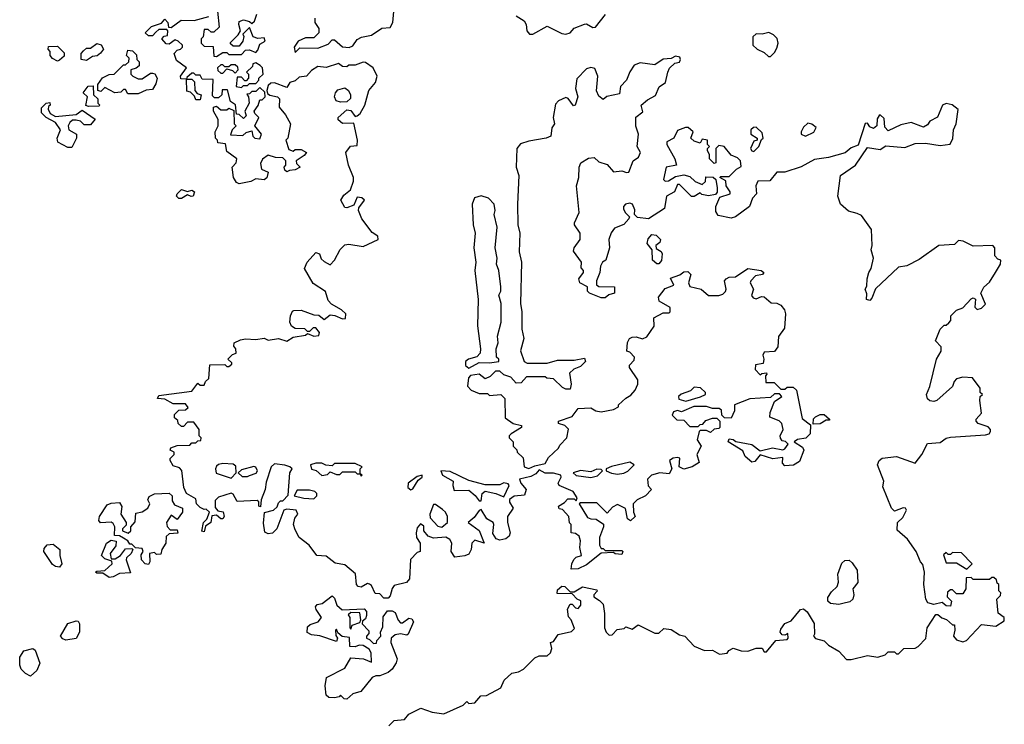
# Model space of a CAD drawing. Extents: x 2380107 to 2585170, y 384273 to 546161.
# Tile 33 of 256: x 2443182 to 2447946, y 452539 to 455948. Entities that reach past the tile are written whole.
import ezdxf

# ---------------------------------------------------------------- set-up
doc = ezdxf.new("R2010")
doc.units = 0

msp = doc.modelspace()

# ---------------------------------------------------------------- linework, layer by layer
at = {"layer": '0CON05XD'}
for points in [[(2444140, 455990), (2444148.3, 455911.7), (2444121.7, 455888.3), (2444108.3, 455888.3), (2444095, 455900), (2444075, 455900), (2444070, 455865), (2444060, 455855), (2444060, 455835), (2444075, 455820), (2444118.3, 455818.3), (2444121.7, 455771.7), (2444135, 455770), (2444165, 455790), (2444185, 455790), (2444195, 455780), (2444255, 455780), (2444275, 455800), (2444295, 455802.5), (2444325, 455790), (2444335, 455800), (2444345, 455830), (2444370, 455845), (2444365, 455860), (2444335, 455857.5), (2444312.5, 455865), (2444295, 455910), (2444261.7, 455878.3), (2444266.7, 455866.7), (2444262.5, 455845), (2444245, 455820), (2444215, 455820), (2444201.7, 455831.7), (2444201.7, 455838.3), (2444240, 455875), (2444250, 455895), (2444242.5, 455925), (2444245, 455940), (2444265, 455947.5), (2444295, 455940), (2444305, 455930), (2444318.3, 455941.7), (2444330, 455975)], [(2444515, 455790), (2444538.3, 455811.7), (2444625, 455810), (2444675, 455830), (2444695, 455850), (2444705, 455850), (2444745, 455816.7), (2444776.4, 455813.6), (2444795, 455822.5), (2444815, 455852.5), (2444836.4, 455863.6), (2444885, 455873.3), (2444935, 455907.5), (2444975, 455910), (2444987.5, 455935), (2444993.8, 456005)], [(2444361.5, 453511.5), (2444367, 453563), (2444410, 453575), (2444428.3, 453591.7), (2444435, 453610), (2444445, 453620), (2444455, 453620), (2444481.7, 453648.3), (2444490, 453755), (2444500, 453775), (2444490, 453785), (2444465, 453793.3), (2444415, 453798.8), (2444398.8, 453785), (2444375, 453710), (2444370, 453675), (2444350, 453625), (2444348.3, 453591.7), (2444340, 453595), (2444340, 453615), (2444331.7, 453621.7), (2444235, 453617.5), (2444215, 453652.5), (2444205, 453657.5), (2444145, 453637.5), (2444128.3, 453621.7), (2444128.3, 453588.3), (2444141.7, 453571.7), (2444166.4, 453566.4), (2444172.5, 453545), (2444165, 453533.3), (2444155, 453532.5), (2444135, 453550), (2444111.7, 453548.3), (2444107.5, 453515), (2444081.7, 453498.3), (2444075, 453470), (2444063, 453473), (2444072.5, 453515), (2444088.3, 453531.7), (2444100, 453565), (2444085, 453580), (2444075, 453577.5), (2444055, 453587.5), (2444037.5, 453605), (2444035, 453630), (2443990, 453655), (2443976.7, 453685), (2443967, 453767), (2443955, 453780), (2443925, 453790), (2443910, 453815), (2443910, 453825), (2443930, 453845), (2443930, 453855), (2443910, 453865), (2443913, 453877), (2443945, 453887.5), (2444005, 453890), (2444015, 453900), (2444035, 453900), (2444045, 453910), (2444058.3, 453911.7), (2444060, 453925), (2444050, 453935), (2444050, 453965), (2444025, 454000), (2443995, 454000), (2443975, 453980), (2443965, 453980), (2443950, 453995), (2443948.3, 454008.3), (2443931.7, 454021.7), (2443931.7, 454038.3), (2443951.7, 454058.3), (2443985, 454060), (2443998.3, 454071.7), (2443985, 454090), (2443925, 454090), (2443885, 454112.5), (2443850, 454115), (2443855, 454130), (2444015, 454150), (2444045, 454190), (2444055, 454180), (2444075, 454180), (2444081.7, 454198.3), (2444098.3, 454211.7), (2444101.7, 454278.3), (2444175, 454280), (2444185, 454270), (2444195, 454270), (2444208.3, 454281.7), (2444208.3, 454288.3), (2444190, 454305), (2444211.7, 454328.3), (2444230, 454335), (2444227.5, 454355), (2444218.3, 454368.3), (2444220, 454385), (2444250.5, 454399.5), (2444275, 454403.8), (2444325, 454400), (2444365, 454407.5), (2444385, 454397.5), (2444433.9, 454406.1), (2444475, 454392.5), (2444505, 454412.5), (2444565, 454422.5), (2444575, 454430), (2444605, 454417.5), (2444629.3, 454420.7), (2444632.5, 454435), (2444615, 454457.5), (2444603, 454457), (2444585, 454440), (2444575, 454440), (2444561.7, 454451.7), (2444515, 454453.3), (2444497.5, 454465), (2444490, 454485), (2444492.5, 454515), (2444501.7, 454538.3), (2444508.3, 454541.7), (2444545, 454542.5), (2444605, 454520), (2444629.3, 454519.3), (2444655, 454497.5), (2444685, 454520), (2444707, 454517), (2444745, 454500), (2444758.3, 454501.7), (2444760, 454525), (2444740, 454545), (2444691.7, 454571.7), (2444675, 454590), (2444662.5, 454632.5), (2444601.7, 454671.7), (2444560, 454745), (2444573.8, 454775), (2444615, 454822.5), (2444632.5, 454815), (2444641.2, 454791.2), (2444655, 454777.5), (2444685, 454762.5), (2444705.8, 454784.2), (2444733.2, 454836.8), (2444755, 454858.8), (2444775, 454862.5), (2444845, 454850), (2444916.7, 454885), (2444915, 454900), (2444888.3, 454918.3), (2444838, 454985), (2444821.2, 455025), (2444822.5, 455037.5), (2444850, 455075), (2444837, 455087), (2444815, 455090), (2444799.3, 455050.7), (2444765, 455037.5), (2444755, 455040), (2444736.7, 455075), (2444751.3, 455098.7), (2444782.5, 455125), (2444797, 455167), (2444796.7, 455185), (2444773.3, 455245), (2444760, 455305), (2444783, 455337), (2444815, 455340), (2444817.5, 455365), (2444798.3, 455448.3), (2444745, 455446.2), (2444723.9, 455463.9), (2444723.3, 455475), (2444765, 455512), (2444785, 455508.8), (2444805, 455480), (2444815, 455482.5), (2444830, 455495), (2444852.5, 455535), (2444871.2, 455605), (2444903.3, 455645), (2444911.2, 455675), (2444893.3, 455715), (2444855, 455741.2), (2444845, 455743.3), (2444805, 455727.5), (2444775, 455727.5), (2444765, 455720), (2444745, 455722.5), (2444725, 455736.7), (2444665, 455716.7), (2444625, 455722.5), (2444595, 455702.5), (2444570, 455675), (2444535, 455670), (2444515, 455652.5), (2444490, 455645), (2444475, 455620), (2444415, 455642.5), (2444398.3, 455641.7), (2444385, 455630), (2444377.5, 455605), (2444381.7, 455591.7), (2444393, 455583), (2444430, 455575), (2444440, 455565), (2444437.5, 455525), (2444468.3, 455488.3), (2444492.5, 455445), (2444480, 455375), (2444470, 455365), (2444485, 455320), (2444505, 455312.5), (2444515, 455320), (2444545, 455320), (2444570, 455305), (2444559.3, 455290.7), (2444520, 455265), (2444521.7, 455251.7), (2444540, 455235), (2444515, 455222.5), (2444488.3, 455218.3), (2444475, 455212.5), (2444465, 455220), (2444462.5, 455235), (2444470, 455245), (2444470, 455265), (2444455, 455280), (2444420.7, 455280.7), (2444385, 455292.5), (2444357, 455273), (2444347, 455253), (2444352.5, 455225), (2444385, 455210), (2444377.7, 455182.3), (2444365, 455173.8), (2444325, 455177.5), (2444300, 455165), (2444245, 455153.3), (2444230.7, 455160.7), (2444217.5, 455185), (2444210, 455235), (2444230, 455255), (2444232.5, 455275), (2444185, 455310), (2444178.3, 455348.3), (2444141.7, 455351.7), (2444140, 455365), (2444130, 455375), (2444127.5, 455405), (2444142.5, 455435), (2444142.5, 455465), (2444120, 455505), (2444120, 455525), (2444135, 455530), (2444155, 455512.5), (2444185, 455512.5), (2444195, 455520), (2444218.3, 455508.3), (2444220, 455445), (2444230, 455435), (2444210, 455415), (2444201.7, 455391.7), (2444261.7, 455388.3), (2444278.3, 455401.7), (2444305, 455410), (2444310, 455385), (2444320, 455375), (2444345, 455372.5), (2444352.5, 455395), (2444320, 455435), (2444340, 455475), (2444320, 455495), (2444317.5, 455505), (2444337, 455533), (2444345, 455560), (2444355, 455560), (2444370, 455575), (2444368.3, 455598.3), (2444345, 455620), (2444325, 455600), (2444305, 455600), (2444295, 455590), (2444281.7, 455588.3), (2444290, 455575), (2444292.5, 455545), (2444272.5, 455505), (2444277.5, 455482.5), (2444265, 455470), (2444245, 455490), (2444231.7, 455491.7), (2444227, 455537), (2444201.7, 455551.7), (2444188.3, 455608.3), (2444161.7, 455608.3), (2444160, 455585), (2444145, 455570), (2444125, 455570), (2444115, 455580), (2444118.3, 455658.3), (2444065, 455660), (2444055, 455680), (2444035, 455680), (2444025, 455690), (2444015, 455690), (2443991.7, 455668.3), (2443990, 455660), (2443961.7, 455661.7), (2443960, 455675), (2443990, 455715), (2443940.7, 455750.7), (2443930, 455785), (2443945, 455800), (2443960, 455805), (2443970, 455815), (2443970, 455825), (2443950, 455845), (2443935, 455850), (2443905, 455830), (2443891.7, 455831.7), (2443870, 455855), (2443881.7, 455868.3), (2443898.3, 455871.7), (2443900, 455895), (2443895, 455900), (2443855, 455900), (2443841.7, 455888.3), (2443825, 455870), (2443805, 455870), (2443790, 455885), (2443820, 455915), (2443868.3, 455931.7), (2443885, 455950), (2443900, 455935), (2443901.7, 455911.7), (2443915, 455910), (2443963.6, 455946.4), (2444026.4, 455943.6), (2444097, 455963)], [(2444610, 455955), (2444610, 455935), (2444630, 455905), (2444630, 455885), (2444605, 455860), (2444565, 455860), (2444530, 455845), (2444510, 455815), (2444515, 455790)], [(2445585, 455966.7), (2445623, 455943), (2445633.3, 455925), (2445636.7, 455895), (2445648.3, 455878.3), (2445665, 455877.5)], [(2445665, 455877.5), (2445735, 455917.5), (2445805, 455881.2), (2445825, 455878), (2445845, 455884), (2445865, 455906.7), (2445915, 455926.7), (2445925, 455927.5), (2445955, 455911.2), (2445968.3, 455911.7), (2446017, 455973)], [(2446815, 455770), (2446835, 455790), (2446845, 455810), (2446852.5, 455835), (2446847, 455857), (2446830, 455875), (2446806.4, 455886.4), (2446775, 455877.5), (2446745, 455880), (2446730, 455865), (2446730, 455825), (2446750, 455805), (2446785, 455790), (2446805, 455770), (2446815, 455770)], [(2443505, 455750), (2443480, 455755), (2443480, 455785), (2443491.7, 455798.3), (2443505, 455810), (2443525, 455810), (2443555, 455832.5), (2443576.4, 455826.4), (2443587.5, 455805), (2443573, 455787), (2443557, 455773), (2443535, 455770), (2443505, 455750)], [(2443365, 455747.5), (2443340.7, 455760.7), (2443330, 455775), (2443330, 455795), (2443320, 455805), (2443321.7, 455818.3), (2443365, 455820), (2443398.3, 455788.3), (2443398.3, 455771.7), (2443375, 455752.5), (2443365, 455747.5)], [(2443755, 455590), (2443705, 455590), (2443695, 455610), (2443685, 455610), (2443671.7, 455598.3), (2443643.6, 455593.6), (2443595, 455620), (2443575, 455600), (2443560, 455605), (2443560, 455635), (2443583.6, 455666.4), (2443615, 455682.5), (2443640, 455685), (2443685, 455730), (2443695, 455730), (2443710, 455745), (2443711.7, 455761.7), (2443700, 455775), (2443705, 455800), (2443728.3, 455798.3), (2443748.3, 455778.3), (2443750, 455755), (2443760, 455745), (2443760, 455725), (2443746.7, 455713.3), (2443720, 455705), (2443720, 455685), (2443730, 455675), (2443755, 455662.5), (2443775, 455662.5), (2443815, 455690), (2443825, 455690), (2443836.7, 455686.7), (2443847.5, 455665), (2443841.7, 455638.3), (2443825, 455610), (2443793.6, 455606.4), (2443755, 455590)], [(2444255, 455620), (2444265, 455630), (2444285, 455630), (2444295, 455640), (2444325, 455640), (2444340, 455655), (2444340, 455665), (2444360, 455685), (2444356.7, 455715), (2444346.4, 455726.4), (2444325, 455740), (2444310, 455735), (2444308.3, 455721.7), (2444280, 455695), (2444290, 455685), (2444290, 455665), (2444278.3, 455651.7), (2444271.7, 455651.7), (2444255, 455670), (2444235, 455670), (2444230, 455625), (2444255, 455620)], [(2445563.6, 452786.4), (2445595, 452792.5), (2445620, 452805), (2445675, 452860), (2445695, 452870), (2445735, 452870), (2445750, 452885), (2445757.5, 452905), (2445750, 452935), (2445765, 452940), (2445787, 452973), (2445851.7, 452988.3), (2445867, 453003), (2445850, 453045), (2445838.3, 453058.3), (2445833.6, 453096.4), (2445845, 453120), (2445855, 453120), (2445871.7, 453101.7), (2445885, 453100), (2445897.5, 453115), (2445897, 453137), (2445880, 453145), (2445855, 453170), (2445782.5, 453172.5), (2445785, 453190), (2445805, 453207.5), (2445820, 453205), (2445845, 453180), (2445865, 453180), (2445905, 453203.3), (2445975, 453190), (2445977, 453183), (2445960, 453165), (2445960, 453155), (2445988.3, 453138.3), (2446005, 453120), (2446012.5, 453075), (2446012.5, 453005), (2446020, 452985), (2446035, 452970), (2446048.3, 452971.7), (2446073, 452997), (2446107, 453003), (2446115, 453010), (2446145, 453000), (2446175, 453020), (2446255, 452980), (2446275, 452980), (2446298.3, 453001.7), (2446335, 452997.5), (2446375, 452972.5), (2446400, 452965), (2446445, 452917.5), (2446495, 452896.2), (2446535, 452897.5), (2446568.3, 452878.3), (2446605, 452882.5), (2446613.6, 452896.4), (2446635, 452906.7), (2446673.6, 452893.6), (2446705, 452893.3), (2446745, 452906.7), (2446775, 452907.5), (2446785, 452890), (2446795, 452890), (2446840, 452945), (2446895, 452950), (2446900, 452955), (2446898.3, 452978.3), (2446885, 452970), (2446871.7, 452971.7), (2446862.5, 452985), (2446865, 453000), (2446883.6, 453026.4), (2446915, 453040), (2446960, 453095), (2446975, 453097.5), (2446993, 453083), (2447027, 453027), (2447027.5, 452975), (2447022.5, 452965), (2447033.3, 452953.3), (2447075, 452942.5), (2447095, 452922.5), (2447145, 452892.5), (2447183, 452853), (2447205, 452852.5), (2447285, 452872.5), (2447335, 452863.3), (2447370, 452875), (2447385, 452890), (2447415, 452890), (2447425, 452880), (2447435, 452880), (2447460, 452905), (2447515, 452907.5), (2447530, 452915), (2447566, 452954), (2447572.5, 453005), (2447615, 453070), (2447625, 453070), (2447643.9, 453053.9), (2447666.2, 453046.2), (2447695, 453020), (2447705, 453020), (2447707.5, 452995), (2447700, 452965), (2447715, 452947.5), (2447745, 452937.5), (2447762.5, 452945), (2447835, 453022.5), (2447905, 453013.3), (2447945, 453040), (2447946.1, 453056.1), (2447917, 453077), (2447910, 453145), (2447928.3, 453161.7), (2447930, 453175), (2447920, 453185), (2447920, 453215), (2447911.7, 453221.7), (2447908.3, 453238.3), (2447895, 453250), (2447885, 453250), (2447875, 453240), (2447795, 453240), (2447785, 453250), (2447761.7, 453248.3), (2447760, 453195), (2447745, 453170), (2447715, 453170), (2447695, 453190), (2447685, 453190), (2447671.7, 453178.3), (2447670, 453155), (2447690, 453135), (2447685, 453110), (2447665, 453112.5), (2447645, 453127.5), (2447605, 453118.8), (2447576.1, 453126.1), (2447566.2, 453145), (2447556.7, 453215), (2447560, 453275), (2447551.7, 453311.7), (2447540, 453325), (2447520, 453375), (2447477.5, 453435), (2447428.3, 453478.3), (2447430, 453515), (2447455, 453540), (2447473.3, 453575), (2447467.5, 453585), (2447456.4, 453586.4), (2447415, 453570), (2447400, 453585), (2447358.3, 453688.3), (2447362.5, 453715), (2447333.3, 453795), (2447340, 453815), (2447355, 453826.7), (2447425, 453834.3), (2447515, 453802.5), (2447547.5, 453845), (2447575, 453897.5), (2447635, 453902.5), (2447665, 453923.3), (2447685, 453928), (2447855, 453938.8), (2447872.5, 453945), (2447880, 453955), (2447880, 453965), (2447868.3, 453978.3), (2447820, 453995), (2447810, 454005), (2447810, 454015), (2447836.4, 454043.6), (2447827.5, 454105), (2447830, 454125), (2447840, 454135), (2447830, 454145), (2447830, 454165), (2447792.5, 454215), (2447745, 454218), (2447715, 454210), (2447703, 454197), (2447695.9, 454174.1), (2447620, 454105), (2447605, 454100), (2447585, 454103.3), (2447574.1, 454114.1), (2447570, 454135), (2447586.4, 454173.6), (2447617.5, 454305), (2447640, 454345), (2447640, 454365), (2447612.5, 454395), (2447635, 454450), (2447655, 454470), (2447665, 454470), (2447678.3, 454481.7), (2447687, 454493), (2447687.5, 454515), (2447715, 454542.5), (2447746.1, 454553.9), (2447785, 454597.5), (2447795, 454602.5), (2447806.7, 454596.7), (2447803, 454557), (2447815, 454546.7), (2447835, 454552.5), (2447855, 454572.5), (2447832.5, 454625), (2447846.4, 454653.6), (2447875, 454677.5), (2447903.3, 454725), (2447927.5, 454765), (2447930, 454785), (2447915, 454790), (2447900, 454805), (2447900, 454845), (2447890, 454855), (2447795, 454852.5), (2447747, 454877), (2447725, 454880), (2447705, 454860), (2447630, 454855), (2447535, 454787.5), (2447475, 454757.5), (2447435, 454750), (2447323.6, 454646.4), (2447305, 454600), (2447295, 454590), (2447280, 454595), (2447281.7, 454621.7), (2447272.5, 454645), (2447281.7, 454658.3), (2447282.5, 454695), (2447290, 454725), (2447302.5, 454745), (2447312.5, 454795), (2447302.5, 454835), (2447307.5, 454855), (2447303, 454933), (2447255, 455000), (2447235, 455011.2), (2447191.7, 455021.7), (2447153.8, 455055), (2447140, 455095), (2447153.3, 455195), (2447226.7, 455245), (2447285, 455330), (2447345, 455320), (2447372.5, 455337.5), (2447465, 455330), (2447515, 455348.8), (2447565, 455350), (2447635, 455338.8), (2447683.6, 455346.4), (2447696.4, 455373.6), (2447700, 455415), (2447713.3, 455445), (2447723, 455513), (2447693.6, 455536.4), (2447665, 455543.3), (2447647.5, 455535), (2447623, 455477), (2447585, 455457.5), (2447575, 455440), (2447555, 455427.5), (2447495, 455450), (2447445, 455438.8), (2447385, 455410), (2447368.3, 455428.3), (2447365, 455470), (2447345, 455487.5), (2447340, 455485), (2447330.7, 455469.3), (2447330, 455435), (2447312.5, 455422.5), (2447295, 455430), (2447285, 455447.5), (2447273.6, 455446.4), (2447238.3, 455341.7), (2447205, 455327.5), (2447176.1, 455303.9), (2447095, 455281.2), (2447028.3, 455271.7), (2446963.6, 455236.4), (2446885, 455210), (2446845, 455210), (2446811.7, 455168.3), (2446753.9, 455166.1), (2446743.3, 455145), (2446747.5, 455105), (2446727.5, 455085), (2446713.3, 455045), (2446646.1, 454993.9), (2446625, 454987.5), (2446561.2, 455001.2), (2446550.7, 455020.7), (2446550, 455045), (2446570, 455090), (2446620, 455105), (2446620, 455115), (2446600, 455145), (2446598.3, 455168.3), (2446570, 455185), (2446575, 455190), (2446615, 455190), (2446650, 455225), (2446672.5, 455237.5), (2446670, 455265), (2446655, 455280), (2446625, 455292.5), (2446590, 455335), (2446565, 455340), (2446550, 455325), (2446550, 455255), (2446541.7, 455251.7), (2446520, 455275), (2446520, 455295), (2446510, 455315), (2446510, 455325), (2446520, 455335), (2446510, 455345), (2446510, 455365), (2446485, 455370), (2446475, 455350), (2446445, 455360), (2446430, 455375), (2446440, 455405), (2446417, 455427), (2446403, 455427), (2446365, 455412.5), (2446347.5, 455375), (2446313, 455357), (2446313.3, 455345), (2446352.5, 455275), (2446360, 455245), (2446310, 455235), (2446297.5, 455175), (2446305, 455167.5), (2446321.7, 455168.3), (2446355, 455190), (2446395, 455197.5), (2446425, 455190), (2446450, 455165), (2446485, 455150), (2446500, 455165), (2446501.7, 455188.3), (2446537, 455187), (2446550, 455175), (2446557.5, 455135), (2446557, 455113), (2446548.3, 455101.7), (2446515, 455096.7), (2446483, 455103), (2446475, 455110), (2446445, 455092.5), (2446433, 455093), (2446375, 455150), (2446365, 455150), (2446350, 455115), (2446312.5, 455095), (2446302.5, 455035), (2446223.9, 454983.9), (2446171.7, 454991.7), (2446157.5, 455005), (2446158.3, 455028.3), (2446147.5, 455055), (2446135, 455060), (2446113.6, 455056.4), (2446103.3, 455045), (2446103.6, 455033.6), (2446112.5, 455015), (2446132.5, 454995), (2446130, 454985), (2446105, 454956.7), (2446060.7, 454939.3), (2446043.9, 454916.1), (2446033.3, 454885), (2446036.7, 454845), (2446017.5, 454785), (2446002.5, 454775), (2445992.5, 454755), (2445990, 454725), (2445972.5, 454685), (2445972.5, 454665), (2445985, 454657.5), (2446060, 454655), (2446060, 454625), (2446033, 454617), (2446015, 454602.5), (2445995, 454602.5), (2445940, 454625), (2445930, 454635), (2445930, 454655), (2445892.5, 454675), (2445887.5, 454695), (2445910, 454725), (2445910, 454735), (2445898.3, 454748.3), (2445900, 454775), (2445862.3, 454827.7), (2445865.8, 454845), (2445893.3, 454885), (2445893.3, 454915), (2445866.7, 454955), (2445866.7, 454965), (2445889.2, 455015), (2445876, 455145), (2445888, 455185), (2445890, 455235), (2445897.5, 455255), (2445935, 455277.5), (2445961.7, 455281.7), (2445985, 455260), (2446025, 455247.5), (2446055, 455212.5), (2446095, 455217.5), (2446118.3, 455208.3), (2446129.3, 455210.7), (2446150, 455265), (2446176.4, 455283.6), (2446186.7, 455305), (2446170, 455335), (2446176.7, 455395), (2446163.6, 455433.6), (2446163, 455477), (2446197, 455503), (2446190, 455535), (2446219.3, 455560.7), (2446259.3, 455580.7), (2446276.4, 455623.6), (2446307.5, 455645), (2446317.5, 455695), (2446327, 455713), (2446351.7, 455738.3), (2446375, 455742.5), (2446380, 455755), (2446376.1, 455766.1), (2446355, 455772.5), (2446335, 455760), (2446295, 455757.5), (2446255, 455730), (2446185, 455738.8), (2446155, 455727.5), (2446133.9, 455696.1), (2446117.5, 455655), (2446090, 455625), (2446085, 455590), (2446023.8, 455576.2), (2446005, 455562.5), (2445985, 455577.5), (2445973.9, 455603.9), (2445978.8, 455675), (2445965, 455712.5), (2445945, 455716.2), (2445925, 455711.2), (2445877.3, 455662.7)], [(2444225, 455690), (2444240, 455705), (2444238.3, 455718.3), (2444225, 455730), (2444205, 455730), (2444195, 455720), (2444175, 455720), (2444165, 455730), (2444155, 455730), (2444140, 455715), (2444141.7, 455701.7), (2444155, 455690), (2444165, 455690), (2444185, 455710), (2444211.7, 455701.7), (2444225, 455690)], [(2444055, 455560), (2444035, 455560), (2444028.3, 455578.3), (2444008.3, 455598.3), (2443991.7, 455601.7), (2443990, 455660), (2444015, 455660), (2444028.3, 455648.3), (2444030, 455605), (2444041.7, 455591.7), (2444060, 455585), (2444055, 455560)], [(2445877.3, 455662.7), (2445871.2, 455615), (2445882.5, 455575), (2445870, 455535), (2445861.7, 455531.7), (2445836.4, 455566.4), (2445825, 455572.5), (2445790, 455555), (2445775, 455540), (2445763.3, 455475), (2445770, 455445), (2445757.5, 455425), (2445752.5, 455385), (2445730, 455375), (2445645, 455360.8), (2445605, 455348), (2445588, 455325), (2445584.4, 455235), (2445598, 455195), (2445590.6, 455055), (2445593.1, 454955), (2445602, 454915), (2445599.4, 454825), (2445610.8, 454775), (2445605.7, 454575), (2445611.9, 454535), (2445611.2, 454451.2), (2445622, 454405), (2445606.1, 454346.1), (2445622.5, 454295), (2445637, 454287), (2445735, 454286.7), (2445785, 454300), (2445865, 454301.2), (2445915, 454310), (2445920, 454295), (2445895, 454270), (2445863, 454257), (2445841.7, 454238.3), (2445850, 454185), (2445845, 454160), (2445825, 454160), (2445808.3, 454168.3), (2445765, 454210), (2445733, 454213), (2445725, 454220), (2445635, 454220), (2445608.3, 454191.7), (2445585, 454190), (2445558.3, 454218.3), (2445525, 454230), (2445505, 454247.5), (2445485, 454247.5), (2445458.3, 454221.7), (2445435, 454210), (2445405, 454233.3), (2445363.3, 454226.7), (2445353.9, 454216.1), (2445348.8, 454175), (2445366.2, 454155), (2445405, 454140), (2445445, 454140), (2445455, 454130), (2445510, 454135), (2445530, 454115), (2445531.7, 454021.7), (2445570, 453995), (2445610, 453985), (2445610, 453975), (2445560, 453945), (2445550, 453935), (2445550, 453925), (2445570, 453905), (2445570, 453885), (2445587, 453867), (2445590, 453855), (2445618.3, 453828.3), (2445622.5, 453785), (2445645, 453776.7), (2445675, 453790), (2445725, 453800), (2445740.7, 453829.3), (2445790, 453875), (2445795, 453890), (2445830, 453925), (2445837, 453967), (2445820, 453985), (2445790, 453995), (2445790, 454005), (2445855, 454027.5), (2445885, 454067.5), (2445945, 454070), (2445970, 454055), (2445995, 454050), (2446055, 454062.5), (2446080, 454075), (2446080, 454085), (2446115, 454117.5), (2446139.3, 454130.7), (2446160, 454155), (2446172.5, 454185), (2446172.5, 454205), (2446132.5, 454265), (2446133, 454277), (2446155, 454300), (2446157.5, 454315), (2446135, 454340), (2446120, 454345), (2446123, 454387), (2446132.5, 454405), (2446145, 454412.5), (2446165, 454413.3), (2446195, 454403.3), (2446216.8, 454413.2), (2446252.5, 454465), (2446250, 454505), (2446295, 454530), (2446325, 454530), (2446330, 454535), (2446330, 454555), (2446277, 454587), (2446272.5, 454605), (2446305, 454647.5), (2446347, 454663), (2446331.7, 454698.3), (2446377, 454713), (2446395, 454727.5), (2446415, 454730), (2446430, 454715), (2446417.5, 454675), (2446425, 454657.5), (2446480, 454645), (2446515, 454613.3), (2446565, 454613.3), (2446585, 454620), (2446597, 454633), (2446600, 454645), (2446592.5, 454685), (2446600, 454695), (2446615, 454702.5), (2446645, 454703.3), (2446705, 454743.8), (2446770, 454735), (2446782.5, 454725), (2446776.7, 454715), (2446741.7, 454708.3), (2446720, 454685), (2446716.7, 454675), (2446733.3, 454645), (2446723, 454613), (2446731.7, 454601.7), (2446745, 454597.5), (2446770.7, 454609.3), (2446785, 454607.5), (2446818.3, 454578.3), (2446845, 454576.7), (2446865, 454567.5), (2446882.5, 454545), (2446887.5, 454525), (2446883.3, 454455), (2446853.8, 454415), (2446850, 454365), (2446835, 454343.3), (2446785, 454340), (2446777.5, 454325), (2446783.3, 454305), (2446780, 454285), (2446742.5, 454277.5), (2446740, 454255), (2446765, 454230), (2446773, 454237), (2446795, 454240), (2446797, 454233), (2446790, 454225), (2446793, 454193), (2446832.5, 454192.5), (2446865, 454160), (2446885, 454160), (2446895, 454170), (2446925, 454170), (2446940, 454155), (2446968.3, 454018.3), (2447008.3, 453988.3), (2447007.5, 453945), (2446986.1, 453923.9), (2446945, 453917.5), (2446930, 453905), (2446970, 453880), (2446976.2, 453865), (2446955, 453810), (2446927, 453793), (2446885, 453790), (2446873, 453803), (2446875, 453830), (2446827, 453823), (2446765, 453842.5), (2446739.3, 453810.7), (2446725, 453807.5), (2446692.5, 453835), (2446681.7, 453861.7), (2446610, 453905), (2446615, 453920), (2446635, 453917.5), (2446646.7, 453906.7), (2446725, 453892.5), (2446765, 453862.5), (2446825, 453876.7), (2446875, 453867.5), (2446885, 453872.5), (2446900, 453895), (2446887, 453907), (2446870.7, 453910.7), (2446863, 453923), (2446862.5, 453935), (2446876.7, 453965), (2446870, 453995), (2446857, 454007), (2446812.5, 454025), (2446813, 454047), (2446835, 454100), (2446870, 454125), (2446858.3, 454138.3), (2446835, 454137.5), (2446815, 454120), (2446715, 454113.3), (2446640, 454085), (2446640, 454055), (2446625, 454020), (2446591.7, 454021.7), (2446580, 454035), (2446578.3, 454058.3), (2446567, 454067), (2446535, 454067.5), (2446505, 454076.7), (2446443.6, 454076.4), (2446385, 454050), (2446365, 454057.5), (2446345, 454050), (2446340, 454035), (2446361.7, 454011.7), (2446395, 454010), (2446425, 453980), (2446465, 453980), (2446475, 453990), (2446488.3, 453991.7), (2446501.7, 454008.3), (2446535, 454020), (2446555, 454020), (2446570, 454005), (2446570, 453975), (2446565, 453970), (2446543, 453967), (2446525, 453950), (2446505, 453960), (2446475, 453960), (2446470, 453955), (2446460, 453915), (2446480, 453885), (2446458, 453845), (2446470, 453805), (2446435.9, 453784.1), (2446395, 453773.3), (2446372.5, 453785), (2446375.8, 453825.8), (2446365, 453830), (2446344.2, 453825.8), (2446326.7, 453815), (2446337.5, 453775), (2446325, 453750), (2446280, 453755), (2446240, 453745), (2446225, 453730), (2446220, 453725), (2446223, 453693), (2446240, 453675), (2446210, 453645), (2446170, 453625), (2446150, 453605), (2446152.5, 453565), (2446160, 453545), (2446137, 453523), (2446123.6, 453533.6), (2446113, 453583), (2446075, 453602.5), (2446050.7, 453589.3), (2446025, 453560), (2445975, 453610), (2445895, 453610), (2445890, 453605), (2445930, 453540), (2445945, 453532.5), (2445971.7, 453531.7), (2446007, 453507), (2446007.5, 453495), (2445987, 453443), (2445987.5, 453405), (2445995, 453390), (2446005, 453390), (2446015, 453380), (2446095, 453380), (2446100, 453375), (2446095, 453360), (2446063, 453363), (2446055, 453370), (2445995, 453367.5), (2445925, 453311.2), (2445885, 453291.2), (2445850, 453290), (2445853.3, 453315), (2445863.9, 453336.1), (2445875, 453347.5), (2445900, 453355), (2445892.5, 453395), (2445896.4, 453426.4), (2445889.3, 453449.3), (2445871.7, 453461.7), (2445850, 453465), (2445850, 453505), (2445843, 453513), (2445840, 453545), (2445808.3, 453578.3), (2445791.7, 453581.7), (2445790, 453595), (2445818.3, 453611.7), (2445835, 453630), (2445865, 453630), (2445875, 453620), (2445880, 453635), (2445860, 453665), (2445792.5, 453695), (2445787.5, 453705), (2445802.5, 453735), (2445800, 453745), (2445765, 453753.3), (2445725, 453753.3), (2445695, 453770), (2445679.3, 453750.7), (2445655, 453737.5), (2445600, 453725), (2445607.5, 453705), (2445632.5, 453675), (2445625, 453647.5), (2445575, 453642.5), (2445553, 453627), (2445553, 453613), (2445570, 453585), (2445542.5, 453545), (2445542.5, 453515), (2445556.2, 453465), (2445550.7, 453449.3), (2445535, 453436.7), (2445505, 453430), (2445487, 453437), (2445471.7, 453461.7), (2445476.7, 453505), (2445472.5, 453515), (2445442.5, 453532.5), (2445415, 453577.5), (2445405, 453573.3), (2445381.2, 453538.8), (2445352.5, 453515), (2445406.1, 453476.1), (2445430, 453415), (2445385, 453430), (2445370, 453415), (2445367.5, 453385), (2445355, 453362.5), (2445336.1, 453353.9), (2445288.3, 453348.3), (2445270, 453375), (2445272.5, 453415), (2445263, 453433), (2445243.6, 453443.6), (2445185, 453440), (2445159.3, 453449.3), (2445137.5, 453475), (2445137, 453497), (2445121.7, 453508.3), (2445105, 453490), (2445100, 453465), (2445103, 453443), (2445120, 453415), (2445120, 453375), (2445105, 453370), (2445073, 453337), (2445067.8, 453242.2), (2445054.4, 453225.6), (2444995, 453210), (2444983.8, 453196.2), (2444975, 453160), (2444965, 453150), (2444945, 453150), (2444925, 453170), (2444901.7, 453171.7), (2444885, 453210), (2444875, 453217.5), (2444865, 453220), (2444835, 453202.5), (2444820, 453205), (2444812.5, 453215), (2444807, 453267), (2444755, 453310), (2444708.3, 453318.3), (2444665, 453352.5), (2444620, 453355), (2444582.5, 453405), (2444535, 453443.3), (2444515, 453480), (2444507.5, 453505), (2444513, 453537), (2444527.5, 453555), (2444520, 453575), (2444475, 453580), (2444460, 453575), (2444426, 453485), (2444405, 453464.4), (2444385, 453461.1), (2444368.9, 453468.9), (2444361.5, 453511.5)], [(2443515, 455527.5), (2443503, 455533), (2443510, 455575), (2443490, 455595), (2443513, 455627), (2443538.3, 455628.3), (2443540, 455585), (2443560, 455565), (2443560, 455545), (2443570, 455535), (2443565, 455530), (2443515, 455527.5)], [(2444735, 455548.8), (2444713.3, 455555), (2444706, 455575), (2444710, 455595), (2444720.9, 455609.1), (2444755, 455618.8), (2444773.3, 455605), (2444783.3, 455585), (2444783, 455567), (2444765, 455551.2), (2444735, 455548.8)], [(2443435, 455330), (2443415, 455330), (2443367.5, 455355), (2443363.3, 455375), (2443380, 455415), (2443355, 455450), (2443310, 455475), (2443288.3, 455498.3), (2443288.3, 455521.7), (2443310, 455545), (2443328.3, 455548.3), (2443330, 455535), (2443321.7, 455528.3), (2443320, 455515), (2443330, 455495), (2443355, 455480), (2443455, 455490), (2443485, 455510), (2443547, 455467), (2443525, 455440), (2443495, 455440), (2443477, 455457), (2443455, 455462.5), (2443438.3, 455461.7), (2443425, 455450), (2443417.5, 455435), (2443420, 455415), (2443457.5, 455395), (2443457.5, 455375), (2443435, 455330)], [(2446735, 455311.2), (2446758.8, 455335), (2446771.7, 455368.3), (2446780, 455375), (2446775, 455400), (2446745, 455427.5), (2446733.3, 455426.7), (2446720, 455415), (2446720, 455395), (2446750, 455375), (2446750, 455365), (2446735, 455360), (2446717.5, 455325), (2446723.9, 455313.9), (2446735, 455311.2)], [(2446985, 455384), (2447025, 455403.8), (2447036.4, 455426.4), (2447015, 455443.3), (2446995, 455447.5), (2446975, 455427.5), (2446963.3, 455405), (2446964.1, 455394.1), (2446985, 455384)], [(2443965, 455082.5), (2443953.2, 455083.2), (2443941.2, 455095), (2443944.2, 455105.8), (2443965, 455126.2), (2443995, 455117.5), (2444015, 455123.3), (2444027.5, 455115), (2444022.5, 455095), (2444012.3, 455092.3), (2443995, 455100), (2443965, 455082.5)], [(2445355, 454262.5), (2445405, 454290), (2445455, 454287.5), (2445500, 454295), (2445500, 454305), (2445490, 454315), (2445487.5, 454355), (2445496.7, 454385), (2445493.6, 454416.4), (2445512.5, 454485), (2445512.5, 454575), (2445500, 454615), (2445510, 454635), (2445510, 454655), (2445500, 454735), (2445490, 454765), (2445492.5, 454795), (2445482.5, 454845), (2445492.5, 454945), (2445477.5, 455005), (2445482.5, 455025), (2445477.5, 455055), (2445450, 455085), (2445415, 455096.2), (2445383.4, 455086.6), (2445371.4, 455055), (2445377.1, 454955), (2445386, 454915), (2445380, 454845), (2445388.8, 454775), (2445384, 454735), (2445401.2, 454595), (2445397.7, 454467.7), (2445412.5, 454355), (2445410, 454335), (2445393.6, 454316.4), (2445353.3, 454305), (2445340, 454295), (2445340, 454275), (2445355, 454262.5)], [(2446275, 454766.7), (2446265, 454766.7), (2446243.3, 454785), (2446242.5, 454835), (2446217.5, 454865), (2446222.3, 454887.7), (2446240.7, 454909.3), (2446262.5, 454905), (2446282.5, 454885), (2446279.3, 454870.7), (2446260, 454855), (2446261.7, 454841.7), (2446286.4, 454826.4), (2446291.2, 454815), (2446287.3, 454782.7), (2446275, 454766.7)], [(2446405, 454102.5), (2446477, 454123), (2446500, 454135), (2446500, 454145), (2446477, 454167), (2446445, 454170), (2446428.3, 454151.7), (2446383, 454137), (2446370, 454125), (2446371.7, 454111.7), (2446405, 454102.5)], [(2447021.7, 453991.7), (2447023, 454017), (2447033.3, 454026.7), (2447055, 454037.5), (2447075, 454037.5), (2447100, 454015), (2447100, 454010), (2447085, 454010), (2447055, 453992.5), (2447021.7, 453991.7)], [(2444205, 453730), (2444230, 453755), (2444228.3, 453788.3), (2444215, 453797.5), (2444165, 453801.2), (2444145, 453796.7), (2444135, 453787.5), (2444130, 453775), (2444133.6, 453753.6), (2444205, 453730)], [(2444285, 453737.5), (2444295, 453743.3), (2444326.1, 453753.9), (2444332.5, 453765), (2444325, 453782.5), (2444315, 453786.7), (2444255, 453770), (2444240, 453755), (2444258.3, 453738.3), (2444285, 453737.5)], [(2444835, 453740), (2444840, 453745), (2444830, 453750), (2444830, 453775), (2444840, 453785), (2444805, 453800), (2444705, 453800), (2444695, 453790), (2444663, 453793), (2444645, 453802.5), (2444615, 453802.5), (2444590, 453795), (2444593.6, 453773.6), (2444617, 453767), (2444645, 453742.5), (2444671.7, 453748.3), (2444685, 453760), (2444715, 453747.5), (2444731.7, 453748.3), (2444745, 453760), (2444805, 453760), (2444815, 453750), (2444830, 453750), (2444835, 453740)], [(2446075, 453748.8), (2446105, 453753.3), (2446125, 453763.3), (2446156.1, 453793.9), (2446135, 453806.7), (2446045, 453786.7), (2446020, 453775), (2446020, 453765), (2446045, 453754), (2446075, 453748.8)], [(2445075, 453673.3), (2445085, 453677.5), (2445110, 453720), (2445130, 453735), (2445130, 453745), (2445105, 453737.5), (2445062.5, 453705), (2445060, 453685), (2445075, 453673.3)], [(2445415, 453620), (2445420, 453655), (2445435, 453666.7), (2445486.4, 453656.4), (2445525, 453640), (2445550, 453695), (2445545, 453702.5), (2445525, 453707.5), (2445505, 453697.5), (2445435, 453697.5), (2445355, 453718), (2445265, 453762.5), (2445220, 453765), (2445227.5, 453745), (2445280, 453715), (2445277.5, 453695), (2445285, 453670), (2445355, 453672.5), (2445386.4, 453646.4), (2445405, 453620), (2445415, 453620)], [(2445945, 453733.3), (2445978.3, 453741.7), (2446002.5, 453765), (2445995, 453772.5), (2445975, 453773.3), (2445945, 453760), (2445895, 453766.2), (2445860, 453755), (2445875, 453743.3), (2445945, 453733.3)], [(2443805, 453312.5), (2443790, 453315), (2443772.5, 453335), (2443770.7, 453359.3), (2443780, 453375), (2443775, 453390), (2443742.5, 453392.5), (2443725, 453410), (2443715, 453410), (2443706.4, 453426.4), (2443685, 453440), (2443665, 453450), (2443641.7, 453451.7), (2443642.5, 453495), (2443635, 453510), (2443625, 453516.7), (2443573.8, 453513.8), (2443565.8, 453525.8), (2443568.6, 453545), (2443605, 453600), (2443625, 453608.8), (2443665, 453612.5), (2443677, 453593), (2443672.5, 453555), (2443697.5, 453515), (2443697.5, 453502.5), (2443680, 453485), (2443680, 453475), (2443707, 453463), (2443720, 453475), (2443720, 453495), (2443741.7, 453518.3), (2443745, 453560), (2443775, 453567.5), (2443802.5, 453585), (2443812.5, 453605), (2443802.5, 453625), (2443808.3, 453641.7), (2443835, 453653.8), (2443905, 453656.7), (2443920, 453645), (2443920.7, 453620.7), (2443930.7, 453600.7), (2443970, 453585), (2443970, 453565), (2443945, 453530), (2443915, 453550), (2443892.5, 453515), (2443896.4, 453496.4), (2443910, 453480), (2443945, 453480), (2443947, 453463), (2443905, 453460), (2443891.7, 453448.3), (2443890, 453415), (2443870, 453385), (2443865, 453362.5), (2443845, 453360), (2443835, 453370), (2443810, 453365), (2443812.5, 453325), (2443805, 453312.5)], [(2444605, 453630), (2444620, 453645), (2444620, 453655), (2444610, 453665), (2444585, 453672.5), (2444525, 453672.5), (2444510, 453645), (2444557, 453633), (2444605, 453630)], [(2445225, 453493.3), (2445252.5, 453515), (2445252.5, 453545), (2445242.5, 453565), (2445227.7, 453577.7), (2445195, 453602.5), (2445185, 453602.5), (2445167.5, 453555), (2445168.3, 453538.3), (2445205, 453497.5), (2445225, 453493.3)], [(2443375, 453300), (2443355, 453302), (2443341.4, 453311.4), (2443300, 453375), (2443300.5, 453389.5), (2443315, 453408), (2443345, 453410.8), (2443376.7, 453385), (2443376, 453355), (2443386, 453315), (2443375, 453300)], [(2443615, 453249.2), (2443585, 453270), (2443555, 453270), (2443550, 453275), (2443555, 453280), (2443595, 453282.5), (2443630, 453315), (2443628.3, 453328.3), (2443595, 453340), (2443577.5, 453355), (2443602.5, 453415), (2443625, 453430), (2443650, 453425), (2443647, 453403), (2443620, 453365), (2443625, 453340), (2443645, 453340), (2443670, 453355), (2443695, 453387.5), (2443725, 453390), (2443730, 453385), (2443722.5, 453365), (2443700, 453345), (2443697.5, 453335), (2443718.3, 453271.7), (2443665, 453268.8), (2443635, 453252.5), (2443615, 453249.2)], [(2447765, 453290), (2447790, 453315), (2447738.3, 453368.3), (2447695, 453370), (2447685, 453360), (2447675, 453360), (2447665, 453370), (2447651.7, 453358.3), (2447665, 453320), (2447715, 453320), (2447765, 453290)], [(2447145, 453118.8), (2447105, 453123.3), (2447092.5, 453135), (2447093, 453153), (2447110, 453180), (2447136.7, 453205), (2447143.6, 453226.4), (2447141.2, 453265), (2447160.8, 453319.2), (2447175, 453331.2), (2447195, 453333.8), (2447210.8, 453320.8), (2447234, 453285), (2447237.5, 453225), (2447212.5, 453195), (2447217.5, 453165), (2447212.5, 453145), (2447198.8, 453131.2), (2447165, 453123.3), (2447145, 453118.8)], [(2444765, 452660), (2444751.7, 452661.7), (2444735, 452680), (2444727.5, 452672.5), (2444705, 452667.5), (2444678.3, 452668.3), (2444665, 452680), (2444660, 452725), (2444667.5, 452765), (2444755, 452810), (2444785, 452860), (2444846.4, 452856.4), (2444885, 452840), (2444882.5, 452885), (2444873, 452903), (2444845, 452920), (2444825, 452922.5), (2444805, 452913.8), (2444780, 452915), (2444778.3, 452958.3), (2444743, 452963), (2444721.7, 452981.7), (2444715, 453000), (2444710, 452995), (2444711.7, 452968.3), (2444720, 452955), (2444715, 452940), (2444635, 452966.7), (2444595, 452972.5), (2444573.6, 452983.6), (2444575, 453010), (2444588.3, 453021.7), (2444626.1, 453033.9), (2444642.5, 453055), (2444616.7, 453095), (2444613.3, 453106.7), (2444621.2, 453118.8), (2444646, 453124), (2444695, 453160), (2444705, 453150), (2444717.5, 453115), (2444743, 453093), (2444848.3, 453098.3), (2444860, 453085), (2444860, 453065), (2444855, 453050), (2444841.7, 453038.3), (2444840, 453025), (2444871.7, 452991.7), (2444871.7, 452978.3), (2444860, 452965), (2444860, 452955), (2444875, 452950), (2444895, 452930), (2444908.3, 452931.7), (2444910, 452945), (2444930, 452965), (2444927.5, 452985), (2444939.3, 453010.7), (2444940.7, 453059.3), (2444961.7, 453088.3), (2444985, 453087.5), (2444999.5, 453079.5), (2445013, 453043), (2445025, 453030), (2445035, 453030), (2445065, 453052.5), (2445079.3, 453049.3), (2445087.5, 453035), (2445062.5, 452975), (2445055, 452970), (2445025, 452976.7), (2444998.3, 452971.7), (2444980, 452955), (2444977.5, 452935), (2445008.8, 452855), (2445003.9, 452836.1), (2444983.9, 452806.1), (2444965, 452790), (2444925, 452773.3), (2444905, 452773.3), (2444887.5, 452765), (2444833, 452697), (2444793.9, 452686.1), (2444765, 452660)], [(2444785, 453000), (2444791.7, 453018.3), (2444828.3, 453031.7), (2444832.5, 453045), (2444828.3, 453078.3), (2444785, 453080), (2444771.7, 453068.3), (2444780, 453055), (2444780, 453005), (2444785, 453000)], [(2443406.4, 452946.4), (2443391.7, 452951.7), (2443380, 452965), (2443415, 453026.7), (2443455, 453040), (2443465, 453037.5), (2443472.5, 453025), (2443472.5, 452985), (2443455, 452953.3), (2443406.4, 452946.4)], [(2443235, 452772.5), (2443210, 452785), (2443190, 452805), (2443182.5, 452825), (2443183, 452863), (2443203.3, 452895), (2443246, 452906), (2443257.7, 452897.7), (2443279.2, 452835), (2443265, 452800), (2443235, 452772.5)], [(2444968.3, 452531.7), (2444995, 452557.5), (2445045, 452562.5), (2445065, 452587.5), (2445123, 452617), (2445178, 452598), (2445235, 452590), (2445328.3, 452631.7), (2445345, 452650), (2445355, 452640), (2445385, 452642.5), (2445413, 452677), (2445441.7, 452678.3), (2445510, 452715), (2445527, 452753), (2445563.6, 452786.4)]]:
    msp.add_lwpolyline(points, dxfattribs=at)

doc.saveas('drawing.dxf')
